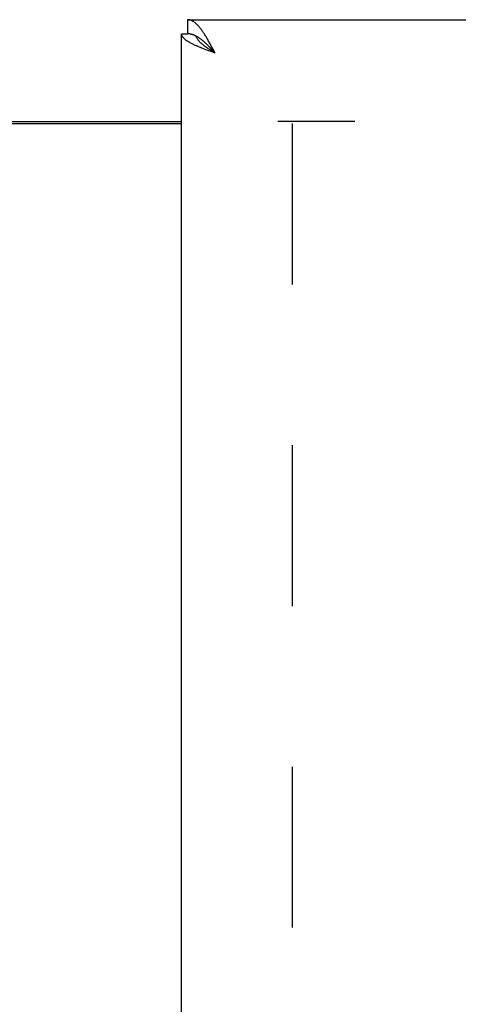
# Model space of a CAD drawing. Header units: inches. Extents: x 0 to 215, y 0 to 139.
# Tile 73 of 91: x 64.89 to 68.12, y 96.53 to 103.77. Entities that reach past the tile are written whole.
import ezdxf

# ---------------------------------------------------------------- set-up
doc = ezdxf.new("R2010")
doc.units = ezdxf.units.IN
doc.header["$LTSCALE"] = 11.835443
doc.header["$MEASUREMENT"] = 0
doc.linetypes.add('HIDDEN', pattern=[0.2, 0.1, -0.1])
doc.layers.get('0').update_dxf_attribs({"linetype": 'CONTINUOUS'})
doc.layers.add('DEFAULT_2', color=8, linetype='HIDDEN')
doc.layers.add('DIMENSIONS', color=7, linetype='CONTINUOUS')
doc.styles.get("Standard").update_dxf_attribs({"font": 'arial.ttf'})
doc.dimstyles.new('DIMSTYLE_1', dxfattribs={"dimtxt": 0.949367, "dimasz": 1.265823, "dimexe": 0.09, "dimexo": 0.07, "dimgap": 0.0375, "dimtad": 0, "dimtih": 1, "dimtoh": 1, "dimzin": 4, "dimdsep": 46, "dimtxsty": 'Standard', "dimblk": '_FILLED', "dimblk1": '_FILLED', "dimblk2": '_FILLED', "dimcen": 0.09, "dimazin": 1, "dimtfac": 1, "dimtofl": 0, "dimtmove": 0, "dimatfit": 3, "dimldrblk": '_FILLED', "dimfxl": 1, "dimtolj": 1, "dimtzin": 4, "dimarcsym": 0})

# ---------------------------------------------------------------- blocks, each defined once
blk = doc.blocks.new('_FILLED')
at = {"color": 0, "linetype": 'ByBlock'}
blk.add_solid([(0, 0), (-1, 0.2), (-1, -0.2)], dxfattribs=at)
blk = doc.blocks.new('*D13')
at = {"layer": 'DIMENSIONS', "color": 2, "linetype": 'Continuous'}
for p, q in [((60.5856, 79.2462), (58.1561, 79.2462)), ((64.2106, 79.2462), (66.7423, 79.2462))]:
    blk.add_line(p, q, dxfattribs=at)
at = {"layer": 'DIMENSIONS', "color": 2, "linetype": 'Continuous', "xscale": 1.2658227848, "yscale": 1.2658227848, "zscale": 1.2658227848}
blk.add_blockref('_FILLED', (60.5856, 79.2462), dxfattribs=at)
at = {"layer": 'DIMENSIONS', "color": 2, "linetype": 'Continuous', "xscale": 1.2658227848, "yscale": 1.2658227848, "zscale": 1.2658227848, "rotation": 180}
blk.add_blockref('_FILLED', (64.2106, 79.2462), dxfattribs=at)
at = {"layer": 'DIMENSIONS', "color": 2, "linetype": 'Continuous', "insert": (57.6814, 79.7209), "char_height": 0.94937, "width": 2.579879, "attachment_point": 3, "line_spacing_factor": 0.9}
blk.add_mtext('3.63', dxfattribs=at)

msp = doc.modelspace()

# ---------------------------------------------------------------- linework, layer by layer
at = {"color": 7, "linetype": 'Continuous'}
for p, q in [((66.1276, 103.7725), (66.1276, 103.6685)), ((66.0856, 103.6685), (66.1276, 103.6685)), ((66.2946, 103.5665), (66.2878, 103.5736)), ((66.3015, 103.5593), (66.2946, 103.5665)), ((66.3064, 103.5424), (66.298, 103.5479)), ((66.315, 103.537), (66.3064, 103.5424)), ((66.3253, 103.5335), (66.3117, 103.5483)), ((66.3321, 103.526), (66.315, 103.537)), ((66.3321, 103.526), (66.3253, 103.5335)), ((64.2106, 103.0225), (66.0856, 103.0225))]:
    msp.add_line(p, q, dxfattribs=at)
at = {"color": 3, "linetype": 'Continuous'}
for p, q in [((66.1276, 103.7725), (94.7311, 103.7725)), ((66.0856, 33.3765), (66.0856, 103.6685)), ((66.3015, 103.5835), (66.2946, 103.596)), ((66.3083, 103.5709), (66.3015, 103.5835)), ((66.3151, 103.5582), (66.3083, 103.5709)), ((66.2703, 103.549), (66.2583, 103.5536)), ((66.2825, 103.5444), (66.2703, 103.549)), ((66.2948, 103.5398), (66.2825, 103.5444)), ((66.3072, 103.5352), (66.2948, 103.5398)), ((66.3321, 103.526), (66.3072, 103.5352)), ((66.3321, 103.526), (66.3151, 103.5582)), ((64.2106, 103.0075), (66.0856, 103.0075))]:
    msp.add_line(p, q, dxfattribs=at)
for points in [[(66.2537, 103.6656), (66.2503, 103.6709), (66.2469, 103.676), (66.2435, 103.6811), (66.2401, 103.6861), (66.2367, 103.6909), (66.2333, 103.6957), (66.2299, 103.7003), (66.2265, 103.7048), (66.2231, 103.7092), (66.2197, 103.7134), (66.2162, 103.7176), (66.2128, 103.7216), (66.2094, 103.7254), (66.206, 103.7291), (66.2026, 103.7327), (66.1992, 103.7362), (66.1958, 103.7395), (66.1924, 103.7426), (66.189, 103.7456), (66.1856, 103.7485), (66.1822, 103.7512), (66.1788, 103.7537), (66.1753, 103.7561), (66.1719, 103.7584), (66.1685, 103.7604), (66.1651, 103.7623), (66.1617, 103.7641), (66.1583, 103.7657), (66.1549, 103.7671), (66.1515, 103.7684), (66.1481, 103.7695), (66.1447, 103.7704), (66.1413, 103.7711), (66.1379, 103.7717), (66.1344, 103.7722), (66.131, 103.7724), (66.1276, 103.7725)], [(66.1913, 103.5812), (66.1862, 103.5835), (66.1812, 103.5858), (66.1764, 103.5881), (66.1716, 103.5904), (66.1669, 103.5926), (66.1623, 103.5949), (66.1578, 103.5972), (66.1535, 103.5995), (66.1492, 103.6018), (66.1451, 103.6041), (66.1411, 103.6064), (66.1372, 103.6087), (66.1334, 103.611), (66.1298, 103.6133), (66.1263, 103.6156), (66.1229, 103.6179), (66.1197, 103.6202), (66.1166, 103.6225), (66.1136, 103.6248), (66.1108, 103.6271), (66.1081, 103.6294), (66.1056, 103.6317), (66.1032, 103.634), (66.101, 103.6363), (66.0989, 103.6386), (66.0969, 103.6409), (66.0951, 103.6432), (66.0935, 103.6455), (66.092, 103.6478), (66.0907, 103.6501), (66.0895, 103.6524), (66.0885, 103.6547), (66.0876, 103.657), (66.0869, 103.6593), (66.0863, 103.6616), (66.0859, 103.6639), (66.0857, 103.6662), (66.0856, 103.6685)], [(66.2946, 103.596), (66.2912, 103.6022), (66.2878, 103.6083), (66.2844, 103.6143), (66.281, 103.6203), (66.2776, 103.6262), (66.2742, 103.6321), (66.2708, 103.6379), (66.2674, 103.6436), (66.264, 103.6492), (66.2606, 103.6548), (66.2572, 103.6602), (66.2537, 103.6656)], [(66.2583, 103.5536), (66.2465, 103.5582), (66.2407, 103.5605), (66.2349, 103.5628), (66.2292, 103.5651), (66.2236, 103.5674), (66.218, 103.5697), (66.2125, 103.572), (66.2071, 103.5743), (66.2017, 103.5766), (66.1965, 103.5789), (66.1913, 103.5812)]]:
    msp.add_lwpolyline(points, dxfattribs=at)
at = {"color": 7, "linetype": 'Continuous'}
for points in [[(66.1924, 103.6512), (66.189, 103.653), (66.1856, 103.6546), (66.1822, 103.6562), (66.1788, 103.6576), (66.1753, 103.659), (66.1719, 103.6603), (66.1685, 103.6615), (66.1651, 103.6626), (66.1617, 103.6636), (66.1583, 103.6646), (66.1549, 103.6654), (66.1515, 103.6661), (66.1481, 103.6667), (66.1447, 103.6673), (66.1413, 103.6677), (66.1379, 103.6681), (66.1344, 103.6683), (66.131, 103.6684), (66.1276, 103.6685)], [(66.298, 103.5479), (66.2897, 103.5534), (66.2856, 103.5561), (66.2816, 103.5589), (66.2776, 103.5616), (66.2736, 103.5644), (66.2697, 103.5671), (66.2659, 103.5698), (66.2621, 103.5726), (66.2584, 103.5753), (66.2548, 103.5781), (66.2512, 103.5808), (66.2477, 103.5835), (66.2442, 103.5863), (66.2409, 103.589), (66.2376, 103.5918), (66.2345, 103.5945), (66.2314, 103.5972), (66.2284, 103.6), (66.2255, 103.6027), (66.2227, 103.6055), (66.22, 103.6082), (66.2174, 103.6109), (66.2149, 103.6137), (66.2125, 103.6164), (66.2102, 103.6192), (66.208, 103.6219), (66.206, 103.6247), (66.204, 103.6274), (66.2022, 103.6301), (66.2005, 103.6329), (66.1989, 103.6356), (66.1974, 103.6384), (66.1961, 103.6411), (66.1949, 103.6438), (66.1938, 103.6466), (66.1928, 103.6493), (66.1922, 103.6513)], [(66.2878, 103.5736), (66.2844, 103.5771), (66.281, 103.5805), (66.2776, 103.584), (66.2742, 103.5873), (66.2708, 103.5907), (66.2674, 103.594), (66.264, 103.5972), (66.2606, 103.6004), (66.2572, 103.6036), (66.2537, 103.6067), (66.2503, 103.6098), (66.2469, 103.6127), (66.2435, 103.6157), (66.2401, 103.6185), (66.2367, 103.6213), (66.2333, 103.6241), (66.2299, 103.6268), (66.2265, 103.6294), (66.2231, 103.6319), (66.2197, 103.6344), (66.2162, 103.6367), (66.2128, 103.639), (66.2094, 103.6413), (66.206, 103.6434), (66.2026, 103.6455), (66.1992, 103.6475), (66.1958, 103.6494), (66.1924, 103.6512)], [(66.3117, 103.5483), (66.3083, 103.552), (66.3015, 103.5593)]]:
    msp.add_lwpolyline(points, dxfattribs=at)
at = {"layer": 'DEFAULT_2', "color": 8, "linetype": 'HIDDEN'}
for p, q in [((93.3981, 103.0225), (66.7941, 103.0225)), ((66.8981, 103.0075), (66.8981, 34.0375))]:
    msp.add_line(p, q, dxfattribs=at)

# ---------------------------------------------------------------- dimensions: what is measured, and where the dimension line sits
at = {"layer": 'DIMENSIONS', "color": 2, "linetype": 'Continuous'}
dim = msp.add_linear_dim(base=(64.2106310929, 79.2461956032), p1=(60.5856310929, 102.6474962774), p2=(64.2106310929, 33.3764962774), dimstyle='DIMSTYLE_1', dxfattribs=at)
dim.commit()
dim.dimension.update_dxf_attribs({"geometry": '*D13', "text_midpoint": (56.3902377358, 79.2409013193), "dimtype": 160})

doc.saveas('drawing.dxf')
